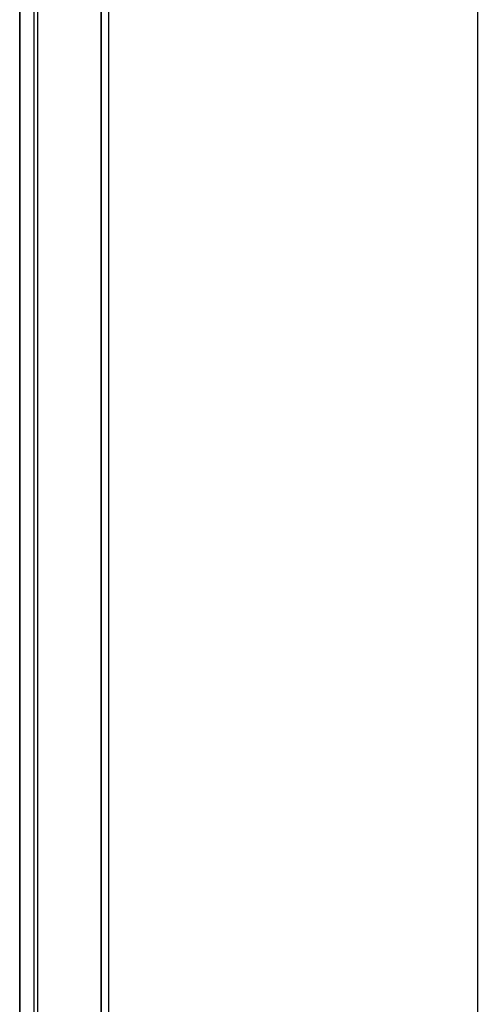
# Model space of a CAD drawing. Extents: x -558982 to 5119495, y -5290134 to 121759.
# Tile 42 of 256: x -479692 to -479372, y -22862 to -22175. Entities that reach past the tile are written whole.
import ezdxf

# ---------------------------------------------------------------- set-up
doc = ezdxf.new("R2010")
doc.units = 0
doc.header["$MEASUREMENT"] = 0
doc.layers.get('0').update_dxf_attribs({"color": 252})
doc.layers.add('5', color=7, linetype='Continuous')
doc.layers.add('50', color=7, linetype='Continuous')

# ---------------------------------------------------------------- blocks, each defined once
blk = doc.blocks.new('*U1040')
at = {"layer": '5', "color": 7}
for points in [[(8.454801, -4.058625), (7.629942, -4.7265), (6.856637, -5.394375), (6.134886, -6.113625), (5.413135, -6.832875), (4.742937, -7.6035), (4.072739, -8.4255), (3.505649, -9.2475), (2.938559, -10.120875), (2.474576, -10.99425), (2.010593, -11.919), (1.598164, -12.84375), (1.237288, -13.7685), (0.927966, -14.744625), (0.618644, -15.72075), (0.412429, -16.74825), (0.206215, -17.724375), (0.103107, -18.751875), (0.051554, -19.779375), (0, -20.806875), (0, -801.193125)], [(4.692335, -801.191648), (4.692335, -20.805704)], [(4.692335, -20.805704), (4.692335, -801.191648)]]:
    blk.add_lwpolyline(points, dxfattribs=at)
at = {"layer": '5', "color": 59}
for points in [[(4.692335, -12.740183), (4.692335, -801.190946), (4.692335, -12.740183)], [(-1, -20.806406), (-1, -801.190946), (-1, -20.806406)]]:
    blk.add_lwpolyline(points, close=True, dxfattribs=at)
at = {"layer": '50', "color": 7}
for points in [[(8.962767, -4.132125), (8.192753, -4.645458), (7.422739, -5.261458), (6.704059, -5.877458), (6.036714, -6.544791), (5.369368, -7.212124), (4.753357, -7.930791), (4.137346, -8.70079), (3.624004, -9.47079), (3.110661, -10.24079), (2.597318, -11.113456), (2.186644, -11.934789), (1.77597, -12.807456), (1.41663, -13.731456), (1.108625, -14.655455), (0.851953, -15.579455), (0.646616, -16.554788), (0.441279, -17.530121), (0.338611, -18.556787), (0.235942, -19.53212), (0.235942, -20.558787), (0.235942, -801.133213)], [(5.203985, -20.552831), (5.203985, -801.136518)], [(30.977363, -84.554755), (30.977363, -397.907699)]]:
    blk.add_lwpolyline(points, dxfattribs=at)
blk = doc.blocks.new('*U1072')
at = {"layer": '5', "color": 59}
blk.add_lwpolyline([(-1, -20.806406), (-1, -801.190946), (-1, -20.806406)], close=True, dxfattribs=at)

msp = doc.modelspace()

# ---------------------------------------------------------------- block references
at = {"xscale": 10, "yscale": 10, "zscale": 10}
for name in ['*U1040', '*U1072']:
    msp.add_blockref(name, (-479682.25, -19489.05), dxfattribs=at)

doc.saveas('drawing.dxf')
